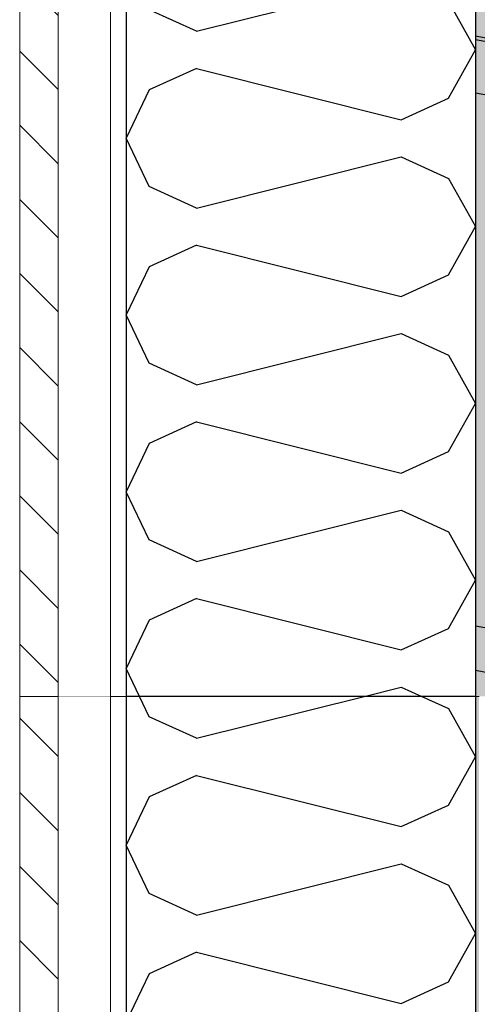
# Model space of a CAD drawing. Header units: millimetres. Extents: x -74465 to -41950, y 1470 to 14690.
# Tile 13 of 132: x -67838 to -67576, y 11544 to 12107. Entities that reach past the tile are written whole.
import ezdxf
from ezdxf.enums import TextEntityAlignment as Align

# ---------------------------------------------------------------- set-up
doc = ezdxf.new("R2010")
doc.units = ezdxf.units.MM
doc.header["$LTSCALE"] = 0.5
doc.header["$MEASUREMENT"] = 0
for name, pattern in [('Akselinje', [1500, 1000, -200, 100, -200]), ('PLINE', [0]), ('Wipeout_Contour', [2000, 0, -2000])]:
    doc.linetypes.add(name, pattern=pattern)
for name, color, linetype in [('231- Bærende yttervegger (Skravur)(Nye konstruksjoner)', 7, 'Continuous'), ('231- Bærende yttervegger(Nye konstruksjoner)', 7, 'Continuous'), ('261- Primærkonstruksjon (tak)(Nye konstruksjoner)', 7, 'Continuous'), ('262- Taktekking(Nye konstruksjoner)', 7, 'Continuous'), ('265- Gesimser_ takrenner og nedløp (Skravur)(Nye konstruksjoner)', 7, 'Continuous'), ('265- Gesimser_ takrenner og nedløp(Nye konstruksjoner)', 7, 'Continuous'), ('82-- Modullinjer', 7, 'Continuous')]:
    doc.layers.add(name, color=color, linetype=linetype)
doc.layers.add('235- Utvendig kledning og overflate(Nye konstruksjoner)', color=7, linetype='Continuous', lineweight=0)
doc.layers.add('236- Innvendig kledning og overflate(Nye konstruksjoner)', color=7, linetype='Continuous', lineweight=0)
doc.styles.add('GENERATED_STYLE_1', font='arial.ttf')
pattern_1 = [(0, (0, 0), (0, 43.30127), [0, -25]), (0, (12.5, 21.65), (0, 43.30127), [0, -25])]
pattern_2 = [(315, (0, 0), (21.213203, 21.213203), [])]

# ---------------------------------------------------------------- blocks, each defined once
blk = doc.blocks.new('*X7')
at = {"layer": '265- Gesimser_ takrenner og nedløp (Skravur)(Nye konstruksjoner)', "linetype": 'PLINE'}
for p, q in [((-67736.4, 12100.68), (-67619.08, 12130.01)), ((-67591.99, 12117.68), (-67576.57, 12090.05)), ((-67736.4, 12100.68), (-67763.5, 12113.01)), ((-67591.99, 12062.42), (-67576.57, 12090.05)), ((-67736.4, 12079.42), (-67763.5, 12067.09)), ((-67736.4, 12079.42), (-67619.08, 12050.09)), ((-67763.5, 12067.09), (-67776.57, 12039.46)), ((-67619.08, 12050.09), (-67591.99, 12062.42)), ((-67763.5, 12011.84), (-67776.57, 12039.46)), ((-67736.4, 11999.51), (-67619.08, 12028.84)), ((-67619.08, 12028.84), (-67591.99, 12016.51)), ((-67591.99, 12016.51), (-67576.57, 11988.88)), ((-67736.4, 11999.51), (-67763.5, 12011.84)), ((-67591.99, 11961.25), (-67576.57, 11988.88)), ((-67736.4, 11978.25), (-67763.5, 11965.92)), ((-67736.4, 11978.25), (-67619.08, 11948.92)), ((-67763.5, 11965.92), (-67776.57, 11938.29)), ((-67619.08, 11948.92), (-67591.99, 11961.25)), ((-67763.5, 11910.66), (-67776.57, 11938.29)), ((-67736.4, 11898.33), (-67619.08, 11927.66)), ((-67619.08, 11927.66), (-67591.99, 11915.34)), ((-67591.99, 11915.34), (-67576.57, 11887.71)), ((-67736.4, 11898.33), (-67763.5, 11910.66)), ((-67591.99, 11860.08), (-67576.57, 11887.71)), ((-67736.4, 11877.08), (-67763.5, 11864.75)), ((-67736.4, 11877.08), (-67619.08, 11847.75)), ((-67763.5, 11864.75), (-67776.57, 11837.12)), ((-67619.08, 11847.75), (-67591.99, 11860.08)), ((-67763.5, 11809.49), (-67776.57, 11837.12)), ((-67736.4, 11797.16), (-67619.08, 11826.49)), ((-67619.08, 11826.49), (-67591.99, 11814.16)), ((-67591.99, 11814.16), (-67576.57, 11786.53)), ((-67736.4, 11797.16), (-67763.5, 11809.49)), ((-67591.99, 11758.91), (-67576.57, 11786.53)), ((-67736.4, 11775.91), (-67763.5, 11763.58)), ((-67736.4, 11775.91), (-67619.08, 11746.58)), ((-67763.5, 11763.58), (-67776.57, 11735.95)), ((-67619.08, 11746.58), (-67591.99, 11758.91)), ((-67769.02, 11720), (-67776.57, 11735.95)), ((-67640.37, 11720), (-67619.08, 11725.32)), ((-67619.08, 11725.32), (-67607.39, 11720))]:
    blk.add_line(p, q, dxfattribs=at)
blk = doc.blocks.new('*X16')
at = {"layer": '231- Bærende yttervegger (Skravur)(Nye konstruksjoner)', "linetype": 'PLINE'}
for p, q in [((-67763.5, 11708.32), (-67769.02, 11720)), ((-67736.4, 11695.99), (-67640.37, 11720)), ((-67607.39, 11720), (-67591.99, 11712.99)), ((-67591.99, 11712.99), (-67576.57, 11685.36)), ((-67736.4, 11695.99), (-67763.5, 11708.32)), ((-67591.99, 11657.73), (-67576.57, 11685.36)), ((-67736.4, 11674.73), (-67763.5, 11662.41)), ((-67736.4, 11674.73), (-67619.08, 11645.4)), ((-67763.5, 11662.41), (-67776.57, 11634.78)), ((-67619.08, 11645.4), (-67591.99, 11657.73)), ((-67763.5, 11607.15), (-67776.57, 11634.78)), ((-67736.4, 11594.82), (-67619.08, 11624.15)), ((-67619.08, 11624.15), (-67591.99, 11611.82)), ((-67591.99, 11611.82), (-67576.57, 11584.19)), ((-67736.4, 11594.82), (-67763.5, 11607.15)), ((-67591.99, 11556.56), (-67576.57, 11584.19)), ((-67736.4, 11573.56), (-67763.5, 11561.23)), ((-67736.4, 11573.56), (-67619.08, 11544.23)), ((-67763.5, 11561.23), (-67776.57, 11533.6)), ((-67619.08, 11544.23), (-67591.99, 11556.56))]:
    blk.add_line(p, q, dxfattribs=at)
blk = doc.blocks.new('Standard grid marker[5]', base_point=(-67576.57, 14189.94))
at = {"layer": '82-- Modullinjer', "linetype": 'Akselinje'}
blk.add_line((-67576.57, 13989.94), (-67576.57, 2170.02), dxfattribs=at)
at = {"layer": '82-- Modullinjer', "style": 'GENERATED_STYLE_1'}
for tag, p in [('AC_MarkerText_1_0', (-67576.57, 14527.44)), ('AC_MarkerText_1_1', (-67576.57, 1807.52))]:
    blk.add_attdef(tag, text='', height=175, rotation=360, dxfattribs=at).set_placement(p, align=Align.TOP_CENTER)

msp = doc.modelspace()

# ---------------------------------------------------------------- hatches: boundary and pattern name
at = {"layer": '231- Bærende yttervegger (Skravur)(Nye konstruksjoner)', "linetype": 'Continuous'}
msp.add_hatch(color=256, dxfattribs=at).paths.add_polyline_path([(-67574.57, 11720), (-67576.57, 11720), (-67576.57, 9740), (-67574.57, 9740)])
at = {"layer": '262- Taktekking(Nye konstruksjoner)', "linetype": 'Continuous'}
msp.add_hatch(color=256, dxfattribs=at).paths.add_polyline_path([(-67576.57, 12284.95), (-67576.57, 11720), (-67558.57, 11720), (-67558.57, 12281.61)])
at = {"layer": '265- Gesimser_ takrenner og nedløp (Skravur)(Nye konstruksjoner)', "linetype": 'Continuous'}
h = msp.add_hatch(dxfattribs=at)
h.set_pattern_fill('Prikker_tett', color=256, style=0, pattern_type=2)
h.set_pattern_definition(pattern_1)
h.paths.add_polyline_path([(-67785.57, 12323.68), (-67785.57, 11720), (-67776.57, 11720), (-67776.57, 12322.02)])

# ---------------------------------------------------------------- linework, layer by layer
at = {"layer": '231- Bærende yttervegger(Nye konstruksjoner)', "linetype": 'PLINE'}
for p, q in [((-67776.57, 11720), (-67776.57, 9740)), ((-67576.57, 11720), (-67576.57, 9740))]:
    msp.add_line(p, q, dxfattribs=at)
at = {"layer": '235- Utvendig kledning og overflate(Nye konstruksjoner)', "linetype": 'PLINE'}
msp.add_line((-67837.57, 12333.32), (-67837.57, 11720), dxfattribs=at)
at = {"layer": '235- Utvendig kledning og overflate(Nye konstruksjoner)', "linetype": 'PLINE', "flags": 128}
msp.add_lwpolyline([(-67837.57, 11720), (-67837.57, 9747), (-67837.57, 9740)], dxfattribs=at)
at = {"layer": '236- Innvendig kledning og overflate(Nye konstruksjoner)', "linetype": 'PLINE'}
msp.add_line((-67574.57, 11720), (-67576.57, 11720), dxfattribs=at)
at = {"layer": '261- Primærkonstruksjon (tak)(Nye konstruksjoner)', "linetype": 'PLINE'}
for p, q in [((-67576.57, 11760.37), (-61126.57, 10564.94)), ((-67576.57, 11734.95), (-61901.57, 10683.15))]:
    msp.add_line(p, q, dxfattribs=at)
at = {"layer": '262- Taktekking(Nye konstruksjoner)', "linetype": 'PLINE'}
for p, q in [((-67576.57, 12098.03), (-60906.57, 10861.82)), ((-67576.57, 12095.99), (-60906.57, 10859.78))]:
    msp.add_line(p, q, dxfattribs=at)
at = {"layer": '262- Taktekking(Nye konstruksjoner)', "linetype": 'PLINE', "flags": 128}
msp.add_lwpolyline([(-67576.57, 12065.48), (-61126.57, 10870.05), (-60926.57, 10832.98), (-60908.57, 10829.64), (-60906.57, 10829.27)], dxfattribs=at)
at = {"layer": '265- Gesimser_ takrenner og nedløp(Nye konstruksjoner)', "linetype": 'PLINE'}
for p in [(-67776.57, 12322.02), (-67576.57, 11720)]:
    msp.add_line(p, (-67776.57, 11720), dxfattribs=at)
at = {"layer": '265- Gesimser_ takrenner og nedløp(Nye konstruksjoner)', "linetype": 'PLINE', "flags": 128}
msp.add_lwpolyline([(-67576.57, 12284.95), (-67576.57, 12098.03), (-67576.57, 12095.99), (-67576.57, 12065.48), (-67576.57, 11760.37), (-67576.57, 11734.95), (-67576.57, 11720)], dxfattribs=at)

# ---------------------------------------------------------------- block references
at = {"layer": '231- Bærende yttervegger(Nye konstruksjoner)'}
msp.add_blockref('*X16', (0, 0), dxfattribs=at)
at = {"layer": '265- Gesimser_ takrenner og nedløp(Nye konstruksjoner)'}
msp.add_blockref('*X7', (0, 0), dxfattribs=at)

# ---------------------------------------------------------------- next in the draw order: wipeouts: each hides what was drawn before it
at = {"linetype": 'Wipeout_Contour', "ltscale": 275436.086373}
msp.add_wipeout([(-67815.57, 11720), (-67785.57, 11720), (-67785.57, 12323.68), (-67815.57, 12329.24)], dxfattribs=at).dxf.layer = '265- Gesimser_ takrenner og nedløp (Skravur)(Nye konstruksjoner)'

# ---------------------------------------------------------------- next in the draw order: hatches: boundary and pattern name
at = {"layer": '231- Bærende yttervegger (Skravur)(Nye konstruksjoner)', "linetype": 'Continuous'}
h = msp.add_hatch(dxfattribs=at)
h.set_pattern_fill('Prikker_tett', color=256, style=0, pattern_type=2)
h.set_pattern_definition(pattern_1)
h.paths.add_polyline_path([(-67785.57, 11720), (-67785.57, 9740), (-67776.57, 9740), (-67776.57, 11720)])
at = {"layer": '265- Gesimser_ takrenner og nedløp (Skravur)(Nye konstruksjoner)', "linetype": 'Continuous'}
h = msp.add_hatch(dxfattribs=at)
h.set_pattern_fill('Skrålinjer_1', color=256, style=0, pattern_type=2)
h.set_pattern_definition(pattern_2)
h.paths.add_polyline_path([(-67837.57, 12333.32), (-67837.57, 11720), (-67815.57, 11720), (-67815.57, 12329.24)])

# ---------------------------------------------------------------- next in the draw order: linework, layer by layer
at = {"layer": '235- Utvendig kledning og overflate(Nye konstruksjoner)', "linetype": 'PLINE'}
for p, q in [((-67815.57, 12329.24), (-67815.57, 11720)), ((-67785.57, 12323.68), (-67785.57, 11720))]:
    msp.add_line(p, q, dxfattribs=at)
at = {"layer": '235- Utvendig kledning og overflate(Nye konstruksjoner)', "linetype": 'PLINE', "flags": 128}
msp.add_lwpolyline([(-67776.57, 11720), (-67785.57, 11720), (-67815.57, 11720), (-67837.57, 11720)], dxfattribs=at)

# ---------------------------------------------------------------- next in the draw order: wipeouts: each hides what was drawn before it
at = {"linetype": 'Wipeout_Contour', "ltscale": 274605.369799}
msp.add_wipeout([(-67785.57, 11720), (-67815.57, 11720), (-67815.57, 9740), (-67785.57, 9740)], dxfattribs=at).dxf.layer = '231- Bærende yttervegger (Skravur)(Nye konstruksjoner)'

# ---------------------------------------------------------------- next in the draw order: hatches: boundary and pattern name
at = {"layer": '231- Bærende yttervegger (Skravur)(Nye konstruksjoner)', "linetype": 'Continuous'}
h = msp.add_hatch(dxfattribs=at)
h.set_pattern_fill('Skrålinjer_1', color=256, style=0, pattern_type=2)
h.set_pattern_definition(pattern_2)
h.paths.add_polyline_path([(-67837.57, 9740), (-67815.57, 9740), (-67815.57, 11720), (-67837.57, 11720)])

# ---------------------------------------------------------------- next in the draw order: linework, layer by layer
at = {"layer": '235- Utvendig kledning og overflate(Nye konstruksjoner)', "linetype": 'PLINE'}
for p, q in [((-67815.57, 11720), (-67815.57, 9740)), ((-67785.57, 11720), (-67785.57, 9740))]:
    msp.add_line(p, q, dxfattribs=at)

# ---------------------------------------------------------------- next in the draw order: block references
at = {"layer": '82-- Modullinjer', "linetype": 'PLINE'}
msp.add_blockref('Standard grid marker[5]', (-67576.57, 14189.94), dxfattribs=at)

doc.saveas('drawing.dxf')
